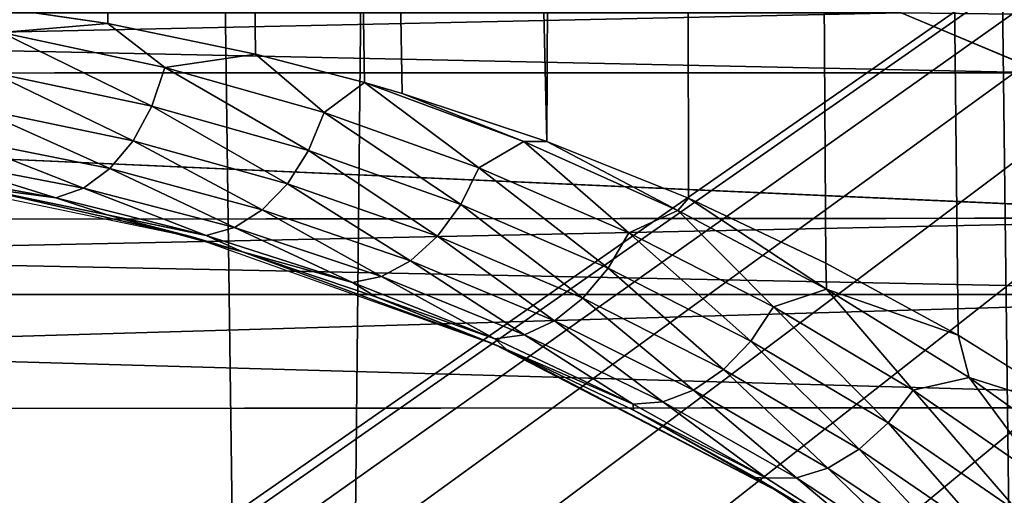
# Model space of a CAD drawing. Header units: millimetres. Extents: x -24 to 30, y -64 to 68.
# Tile 95 of 149: x 15.832 to 17.617, y 14.625 to 15.487. Entities that reach past the tile are written whole.
import ezdxf

# ---------------------------------------------------------------- set-up
doc = ezdxf.new("R2010")
doc.units = ezdxf.units.MM
doc.header["$LTSCALE"] = 52.148148
for name, color, linetype in [('1', 7, 'CONTINUOUS'), ('2', 7, 'CONTINUOUS'), ('23', 7, 'CONTINUOUS'), ('4', 7, 'CONTINUOUS'), ('5', 7, 'CONTINUOUS'), ('82', 7, 'CONTINUOUS'), ('83', 7, 'CONTINUOUS'), ('85', 7, 'CONTINUOUS'), ('9', 7, 'CONTINUOUS')]:
    doc.layers.add(name, color=color, linetype=linetype)

msp = doc.modelspace()

# ---------------------------------------------------------------- linework, layer by layer
at = {"layer": '1', "color": 253, "linetype": 'Continuous', "true_color": 0xaab4c3}
for points in [[(14.8484, 5, -19.4878), (15.4949, 68.2, -18.9778), (16.3464, 5, -18.2495), (14.8484, 5, -19.4878)], [(15.4949, 68.2, -18.9778), (16.9717, 68.2, -17.6695), (16.3464, 5, -18.2495), (15.4949, 68.2, -18.9778)], [(16.3464, 5, -18.2495), (16.9717, 68.2, -17.6695), (17.7416, 5, -16.8963), (16.3464, 5, -18.2495)], [(16.9717, 68.2, -17.6695), (18.3385, 68.2, -16.2465), (17.7416, 5, -16.8963), (16.9717, 68.2, -17.6695)]]:
    msp.add_3dface(points, dxfattribs=at)
at = {"layer": '2', "color": 253, "linetype": 'Continuous', "true_color": 0xaab4c3}
for points in [[(16.5258, 15.3533, 18.0872), (16.7879, 15.266, 17.8442), (15.4949, 68.2, 18.9778), (16.5258, 15.3533, 18.0872)], [(15.4949, 68.2, 18.9778), (16.7879, 15.266, 17.8442), (16.9717, 68.2, 17.6695), (15.4949, 68.2, 18.9778)], [(16.4575, 15.3732, 18.1494), (16.5258, 15.3533, 18.0872), (15.4949, 68.2, 18.9778), (16.4575, 15.3732, 18.1494)], [(16.2599, 15.4246, 18.3267), (16.4575, 15.3732, 18.1494), (15.4949, 68.2, 18.9778), (16.2599, 15.4246, 18.3267)], [(15.9918, 15.4798, 18.5611), (16.2599, 15.4246, 18.3267), (15.4949, 68.2, 18.9778), (15.9918, 15.4798, 18.5611)], [(15.7229, 15.519, 18.7894), (15.9918, 15.4798, 18.5611), (15.4949, 68.2, 18.9778), (15.7229, 15.519, 18.7894)], [(16.7879, 15.266, 17.8442), (17.0444, 15.1633, 17.5994), (16.9717, 68.2, 17.6695), (16.7879, 15.266, 17.8442)], [(17.9791, 14.6182, 16.6434), (18.1829, 14.4553, 16.4204), (16.9717, 68.2, 17.6695), (17.9791, 14.6182, 16.6434)], [(16.9717, 68.2, 17.6695), (18.1829, 14.4553, 16.4204), (18.3385, 68.2, 16.2465), (16.9717, 68.2, 17.6695)], [(17.8657, 14.7008, 16.765), (17.9791, 14.6182, 16.6434), (16.9717, 68.2, 17.6695), (17.8657, 14.7008, 16.765)], [(17.7622, 14.7719, 16.8747), (17.8657, 14.7008, 16.765), (16.9717, 68.2, 17.6695), (17.7622, 14.7719, 16.8747)], [(17.5333, 14.9149, 17.1124), (17.7622, 14.7719, 16.8747), (16.9717, 68.2, 17.6695), (17.5333, 14.9149, 17.1124)], [(17.2935, 15.0458, 17.3547), (17.5333, 14.9149, 17.1124), (16.9717, 68.2, 17.6695), (17.2935, 15.0458, 17.3547)], [(17.0444, 15.1633, 17.5994), (17.2935, 15.0458, 17.3547), (16.9717, 68.2, 17.6695), (17.0444, 15.1633, 17.5994)]]:
    msp.add_3dface(points, dxfattribs=at)
at = {"layer": '23', "color": 253, "linetype": 'Continuous', "true_color": 0xaab4c3}
for points in [[(15.9918, 15.4798, 18.5611), (15.7229, 15.519, 18.7894), (15.7991, 15.4637, 18.7208), (15.9918, 15.4798, 18.5611)], [(16.0956, 15.4004, 18.4635), (15.9918, 15.4798, 18.5611), (15.7991, 15.4637, 18.7208), (16.0956, 15.4004, 18.4635)], [(16.2599, 15.4246, 18.3267), (15.9918, 15.4798, 18.5611), (16.0956, 15.4004, 18.4635), (16.2599, 15.4246, 18.3267)], [(16.0718, 15.3299, 18.4526), (15.7991, 15.4637, 18.7208), (15.7802, 15.3917, 18.7099), (16.0718, 15.3299, 18.4526)], [(16.0956, 15.4004, 18.4635), (15.7991, 15.4637, 18.7208), (16.0718, 15.3299, 18.4526), (16.0956, 15.4004, 18.4635)], [(16.3843, 15.3184, 18.2037), (16.2599, 15.4246, 18.3267), (16.0956, 15.4004, 18.4635), (16.3843, 15.3184, 18.2037)], [(16.4575, 15.3732, 18.1494), (16.2599, 15.4246, 18.3267), (16.3843, 15.3184, 18.2037), (16.4575, 15.3732, 18.1494)], [(16.3558, 15.2496, 18.193), (16.0956, 15.4004, 18.4635), (16.0718, 15.3299, 18.4526), (16.3558, 15.2496, 18.193)], [(16.3843, 15.3184, 18.2037), (16.0956, 15.4004, 18.4635), (16.3558, 15.2496, 18.193), (16.3843, 15.3184, 18.2037)], [(16.0377, 15.2675, 18.4282), (15.7802, 15.3917, 18.7099), (15.7506, 15.3271, 18.6852), (16.0377, 15.2675, 18.4282)], [(16.0718, 15.3299, 18.4526), (15.7802, 15.3917, 18.7099), (16.0377, 15.2675, 18.4282), (16.0718, 15.3299, 18.4526)], [(16.6647, 15.2183, 17.9424), (16.4575, 15.3732, 18.1494), (16.3843, 15.3184, 18.2037), (16.6647, 15.2183, 17.9424)], [(16.5258, 15.3533, 18.0872), (16.4575, 15.3732, 18.1494), (16.7461, 15.2663, 17.883), (16.5258, 15.3533, 18.0872)], [(16.7461, 15.2663, 17.883), (16.4575, 15.3732, 18.1494), (16.6647, 15.2183, 17.9424), (16.7461, 15.2663, 17.883)], [(16.7879, 15.266, 17.8442), (16.5258, 15.3533, 18.0872), (16.7461, 15.2663, 17.883), (16.7879, 15.266, 17.8442)], [(16.3175, 15.1896, 18.1687), (16.0718, 15.3299, 18.4526), (16.0377, 15.2675, 18.4282), (16.3175, 15.1896, 18.1687)], [(16.3558, 15.2496, 18.193), (16.0718, 15.3299, 18.4526), (16.3175, 15.1896, 18.1687), (16.3558, 15.2496, 18.193)], [(15.9955, 15.217, 18.3917), (15.7506, 15.3271, 18.6852), (15.7122, 15.2739, 18.6484), (15.9955, 15.217, 18.3917)], [(16.0377, 15.2675, 18.4282), (15.7506, 15.3271, 18.6852), (15.9955, 15.217, 18.3917), (16.0377, 15.2675, 18.4282)], [(16.6317, 15.1516, 17.9317), (16.3843, 15.3184, 18.2037), (16.3558, 15.2496, 18.193), (16.6317, 15.1516, 17.9317)], [(16.6647, 15.2183, 17.9424), (16.3843, 15.3184, 18.2037), (16.6317, 15.1516, 17.9317), (16.6647, 15.2183, 17.9424)], [(15.9479, 15.1817, 18.3453), (15.7122, 15.2739, 18.6484), (15.6676, 15.2355, 18.6016), (15.9479, 15.1817, 18.3453)], [(15.9955, 15.217, 18.3917), (15.7122, 15.2739, 18.6484), (15.9479, 15.1817, 18.3453), (15.9955, 15.217, 18.3917)], [(16.2718, 15.1421, 18.1325), (16.0377, 15.2675, 18.4282), (15.9955, 15.217, 18.3917), (16.2718, 15.1421, 18.1325)], [(16.3175, 15.1896, 18.1687), (16.0377, 15.2675, 18.4282), (16.2718, 15.1421, 18.1325), (16.3175, 15.1896, 18.1687)], [(16.9363, 15.1008, 17.6802), (16.7461, 15.2663, 17.883), (16.6647, 15.2183, 17.9424), (16.9363, 15.1008, 17.6802)], [(16.7879, 15.266, 17.8442), (16.7461, 15.2663, 17.883), (17.025, 15.1412, 17.6162), (16.7879, 15.266, 17.8442)], [(17.025, 15.1412, 17.6162), (16.7461, 15.2663, 17.883), (16.9363, 15.1008, 17.6802), (17.025, 15.1412, 17.6162)], [(17.0444, 15.1633, 17.5994), (16.7879, 15.266, 17.8442), (17.025, 15.1412, 17.6162), (17.0444, 15.1633, 17.5994)], [(16.5894, 15.0942, 17.9076), (16.3558, 15.2496, 18.193), (16.3175, 15.1896, 18.1687), (16.5894, 15.0942, 17.9076)], [(16.6317, 15.1516, 17.9317), (16.3558, 15.2496, 18.193), (16.5894, 15.0942, 17.9076), (16.6317, 15.1516, 17.9317)], [(15.8979, 15.1638, 18.2921), (15.6676, 15.2355, 18.6016), (15.6194, 15.2143, 18.5479), (15.8979, 15.1638, 18.2921)], [(15.9479, 15.1817, 18.3453), (15.6676, 15.2355, 18.6016), (15.8979, 15.1638, 18.2921), (15.9479, 15.1817, 18.3453)], [(15.7435, 15.1845, 18.3338), (15.8979, 15.1638, 18.2921), (15.6194, 15.2143, 18.5479), (15.7435, 15.1845, 18.3338)], [(16.2216, 15.1101, 18.0865), (15.9955, 15.217, 18.3917), (15.9479, 15.1817, 18.3453), (16.2216, 15.1101, 18.0865)], [(16.2718, 15.1421, 18.1325), (15.9955, 15.217, 18.3917), (16.2216, 15.1101, 18.0865), (16.2718, 15.1421, 18.1325)], [(16.899, 15.0363, 17.6696), (16.6647, 15.2183, 17.9424), (16.6317, 15.1516, 17.9317), (16.899, 15.0363, 17.6696)], [(16.9363, 15.1008, 17.6802), (16.6647, 15.2183, 17.9424), (16.899, 15.0363, 17.6696), (16.9363, 15.1008, 17.6802)], [(16.5406, 15.0499, 17.8715), (16.3175, 15.1896, 18.1687), (16.2718, 15.1421, 18.1325), (16.5406, 15.0499, 17.8715)], [(16.5894, 15.0942, 17.9076), (16.3175, 15.1896, 18.1687), (16.5406, 15.0499, 17.8715), (16.5894, 15.0942, 17.9076)], [(15.7435, 15.1845, 18.3338), (15.9908, 15.1329, 18.1022), (15.8979, 15.1638, 18.2921), (15.7435, 15.1845, 18.3338)], [(16.1701, 15.0957, 18.0336), (15.9479, 15.1817, 18.3453), (15.8979, 15.1638, 18.2921), (16.1701, 15.0957, 18.0336)], [(16.2216, 15.1101, 18.0865), (15.9479, 15.1817, 18.3453), (16.1701, 15.0957, 18.0336), (16.2216, 15.1101, 18.0865)], [(15.9908, 15.1329, 18.1022), (16.1701, 15.0957, 18.0336), (15.8979, 15.1638, 18.2921), (15.9908, 15.1329, 18.1022)], [(16.853, 14.9819, 17.6455), (16.6317, 15.1516, 17.9317), (16.5894, 15.0942, 17.9076), (16.853, 14.9819, 17.6455)], [(16.899, 15.0363, 17.6696), (16.6317, 15.1516, 17.9317), (16.853, 14.9819, 17.6455), (16.899, 15.0363, 17.6696)], [(17.0444, 15.1633, 17.5994), (17.025, 15.1412, 17.6162), (17.2943, 14.9983, 17.3495), (17.0444, 15.1633, 17.5994)], [(17.2935, 15.0458, 17.3547), (17.0444, 15.1633, 17.5994), (17.2943, 14.9983, 17.3495), (17.2935, 15.0458, 17.3547)], [(15.9908, 15.1329, 18.1022), (16.2362, 15.0662, 17.8657), (16.1701, 15.0957, 18.0336), (15.9908, 15.1329, 18.1022)], [(16.4881, 15.0213, 17.8257), (16.2718, 15.1421, 18.1325), (16.2216, 15.1101, 18.0865), (16.4881, 15.0213, 17.8257)], [(16.5406, 15.0499, 17.8715), (16.2718, 15.1421, 18.1325), (16.4881, 15.0213, 17.8257), (16.5406, 15.0499, 17.8715)], [(17.1987, 14.9663, 17.418), (17.025, 15.1412, 17.6162), (16.9363, 15.1008, 17.6802), (17.1987, 14.9663, 17.418)], [(17.2943, 14.9983, 17.3495), (17.025, 15.1412, 17.6162), (17.1987, 14.9663, 17.418), (17.2943, 14.9983, 17.3495)], [(16.4355, 15.0104, 17.7732), (16.2216, 15.1101, 18.0865), (16.1701, 15.0957, 18.0336), (16.4355, 15.0104, 17.7732)], [(16.4881, 15.0213, 17.8257), (16.2216, 15.1101, 18.0865), (16.4355, 15.0104, 17.7732), (16.4881, 15.0213, 17.8257)], [(17.1573, 14.9044, 17.4073), (16.9363, 15.1008, 17.6802), (16.899, 15.0363, 17.6696), (17.1573, 14.9044, 17.4073)], [(17.1987, 14.9663, 17.418), (16.9363, 15.1008, 17.6802), (17.1573, 14.9044, 17.4073), (17.1987, 14.9663, 17.418)], [(16.2362, 15.0662, 17.8657), (16.4355, 15.0104, 17.7732), (16.1701, 15.0957, 18.0336), (16.2362, 15.0662, 17.8657)], [(16.8013, 14.9409, 17.6095), (16.5894, 15.0942, 17.9076), (16.5406, 15.0499, 17.8715), (16.8013, 14.9409, 17.6095)], [(16.853, 14.9819, 17.6455), (16.5894, 15.0942, 17.9076), (16.8013, 14.9409, 17.6095), (16.853, 14.9819, 17.6455)], [(16.2362, 15.0662, 17.8657), (16.478, 14.9847, 17.6257), (16.4355, 15.0104, 17.7732), (16.2362, 15.0662, 17.8657)], [(16.747, 14.9158, 17.5639), (16.5406, 15.0499, 17.8715), (16.4881, 15.0213, 17.8257), (16.747, 14.9158, 17.5639)], [(16.8013, 14.9409, 17.6095), (16.5406, 15.0499, 17.8715), (16.747, 14.9158, 17.5639), (16.8013, 14.9409, 17.6095)], [(17.5333, 14.9149, 17.1124), (17.2935, 15.0458, 17.3547), (17.2943, 14.9983, 17.3495), (17.5333, 14.9149, 17.1124)], [(17.1079, 14.853, 17.3832), (16.899, 15.0363, 17.6696), (16.853, 14.9819, 17.6455), (17.1079, 14.853, 17.3832)], [(17.1573, 14.9044, 17.4073), (16.899, 15.0363, 17.6696), (17.1079, 14.853, 17.3832), (17.1573, 14.9044, 17.4073)], [(16.6935, 14.9084, 17.5115), (16.4881, 15.0213, 17.8257), (16.4355, 15.0104, 17.7732), (16.6935, 14.9084, 17.5115)], [(16.478, 14.9847, 17.6257), (16.6935, 14.9084, 17.5115), (16.4355, 15.0104, 17.7732), (16.478, 14.9847, 17.6257)], [(16.747, 14.9158, 17.5639), (16.4881, 15.0213, 17.8257), (16.6935, 14.9084, 17.5115), (16.747, 14.9158, 17.5639)], [(17.4515, 14.8152, 17.1565), (17.2943, 14.9983, 17.3495), (17.1987, 14.9663, 17.418), (17.4515, 14.8152, 17.1565)], [(17.5333, 14.9149, 17.1124), (17.2943, 14.9983, 17.3495), (17.5533, 14.8381, 17.0838), (17.5333, 14.9149, 17.1124)], [(17.5533, 14.8381, 17.0838), (17.2943, 14.9983, 17.3495), (17.4515, 14.8152, 17.1565), (17.5533, 14.8381, 17.0838)], [(16.478, 14.9847, 17.6257), (16.7146, 14.8888, 17.3839), (16.6935, 14.9084, 17.5115), (16.478, 14.9847, 17.6257)], [(17.0536, 14.8155, 17.3473), (16.853, 14.9819, 17.6455), (16.8013, 14.9409, 17.6095), (17.0536, 14.8155, 17.3473)], [(17.1079, 14.853, 17.3832), (16.853, 14.9819, 17.6455), (17.0536, 14.8155, 17.3473), (17.1079, 14.853, 17.3832)], [(17.4062, 14.7561, 17.1458), (17.1987, 14.9663, 17.418), (17.1573, 14.9044, 17.4073), (17.4062, 14.7561, 17.1458)], [(17.4515, 14.8152, 17.1565), (17.1987, 14.9663, 17.418), (17.4062, 14.7561, 17.1458), (17.4515, 14.8152, 17.1565)], [(16.9977, 14.7941, 17.3017), (16.8013, 14.9409, 17.6095), (16.747, 14.9158, 17.5639), (16.9977, 14.7941, 17.3017)], [(17.0536, 14.8155, 17.3473), (16.8013, 14.9409, 17.6095), (16.9977, 14.7941, 17.3017), (17.0536, 14.8155, 17.3473)], [(16.9439, 14.7901, 17.2493), (16.747, 14.9158, 17.5639), (16.6935, 14.9084, 17.5115), (16.9439, 14.7901, 17.2493)], [(16.7146, 14.8888, 17.3839), (16.9439, 14.7901, 17.2493), (16.6935, 14.9084, 17.5115), (16.7146, 14.8888, 17.3839)], [(16.9977, 14.7941, 17.3017), (16.747, 14.9158, 17.5639), (16.9439, 14.7901, 17.2493), (16.9977, 14.7941, 17.3017)], [(17.3536, 14.7081, 17.1217), (17.1573, 14.9044, 17.4073), (17.1079, 14.853, 17.3832), (17.3536, 14.7081, 17.1217)], [(17.4062, 14.7561, 17.1458), (17.1573, 14.9044, 17.4073), (17.3536, 14.7081, 17.1217), (17.4062, 14.7561, 17.1458)], [(17.7622, 14.7719, 16.8747), (17.5333, 14.9149, 17.1124), (17.5533, 14.8381, 17.0838), (17.7622, 14.7719, 16.8747)], [(16.7146, 14.8888, 17.3839), (16.9445, 14.7791, 17.1422), (16.9439, 14.7901, 17.2493), (16.7146, 14.8888, 17.3839)], [(17.297, 14.6741, 17.0856), (17.1079, 14.853, 17.3832), (17.0536, 14.8155, 17.3473), (17.297, 14.6741, 17.0856)], [(17.3536, 14.7081, 17.1217), (17.1079, 14.853, 17.3832), (17.297, 14.6741, 17.0856), (17.3536, 14.7081, 17.1217)], [(17.6942, 14.6478, 16.8967), (17.5533, 14.8381, 17.0838), (17.4515, 14.8152, 17.1565), (17.6942, 14.6478, 16.8967)], [(17.7622, 14.7719, 16.8747), (17.5533, 14.8381, 17.0838), (17.8016, 14.6607, 16.8202), (17.7622, 14.7719, 16.8747)], [(17.8016, 14.6607, 16.8202), (17.5533, 14.8381, 17.0838), (17.6942, 14.6478, 16.8967), (17.8016, 14.6607, 16.8202)], [(17.2399, 14.6563, 17.0399), (17.0536, 14.8155, 17.3473), (16.9977, 14.7941, 17.3017), (17.2399, 14.6563, 17.0399)], [(17.297, 14.6741, 17.0856), (17.0536, 14.8155, 17.3473), (17.2399, 14.6563, 17.0399), (17.297, 14.6741, 17.0856)], [(17.6452, 14.5918, 16.886), (17.4515, 14.8152, 17.1565), (17.4062, 14.7561, 17.1458), (17.6452, 14.5918, 16.886)], [(17.6942, 14.6478, 16.8967), (17.4515, 14.8152, 17.1565), (17.6452, 14.5918, 16.886), (17.6942, 14.6478, 16.8967)], [(17.1861, 14.6558, 16.9875), (16.9977, 14.7941, 17.3017), (16.9439, 14.7901, 17.2493), (17.1861, 14.6558, 16.9875)], [(17.2399, 14.6563, 17.0399), (16.9977, 14.7941, 17.3017), (17.1861, 14.6558, 16.9875), (17.2399, 14.6563, 17.0399)], [(16.9445, 14.7791, 17.1422), (17.1861, 14.6558, 16.9875), (16.9439, 14.7901, 17.2493), (16.9445, 14.7791, 17.1422)], [(16.9445, 14.7791, 17.1422), (17.1657, 14.6568, 16.9028), (17.1861, 14.6558, 16.9875), (16.9445, 14.7791, 17.1422)], [(17.5896, 14.5472, 16.8617), (17.4062, 14.7561, 17.1458), (17.3536, 14.7081, 17.1217), (17.5896, 14.5472, 16.8617)], [(17.6452, 14.5918, 16.886), (17.4062, 14.7561, 17.1458), (17.5896, 14.5472, 16.8617), (17.6452, 14.5918, 16.886)], [(17.5311, 14.5168, 16.8255), (17.3536, 14.7081, 17.1217), (17.297, 14.6741, 17.0856), (17.5311, 14.5168, 16.8255)], [(17.5896, 14.5472, 16.8617), (17.3536, 14.7081, 17.1217), (17.5311, 14.5168, 16.8255), (17.5896, 14.5472, 16.8617)], [(17.4732, 14.5027, 16.7796), (17.297, 14.6741, 17.0856), (17.2399, 14.6563, 17.0399), (17.4732, 14.5027, 16.7796)], [(17.5311, 14.5168, 16.8255), (17.297, 14.6741, 17.0856), (17.4732, 14.5027, 16.7796), (17.5311, 14.5168, 16.8255)], [(17.1657, 14.6568, 16.9028), (17.3769, 14.5232, 16.6681), (17.4197, 14.5055, 16.7269), (17.1657, 14.6568, 16.9028)], [(17.1657, 14.6568, 16.9028), (17.4197, 14.5055, 16.7269), (17.1861, 14.6558, 16.9875), (17.1657, 14.6568, 16.9028)], [(17.4197, 14.5055, 16.7269), (17.2399, 14.6563, 17.0399), (17.1861, 14.6558, 16.9875), (17.4197, 14.5055, 16.7269)], [(17.4732, 14.5027, 16.7796), (17.2399, 14.6563, 17.0399), (17.4197, 14.5055, 16.7269), (17.4732, 14.5027, 16.7796)]]:
    msp.add_3dface(points, dxfattribs=at)
at = {"layer": '4', "color": 253, "linetype": 'Continuous', "true_color": 0xaab4c3}
for points in [[(23.9844, 20, 5), (16.3225, 12.8203, 5), (7, 20, 5), (23.9844, 20, 5)], [(16.0215, 13.0048, 5), (15.6953, 13.1399, 5), (7, 20, 5), (16.0215, 13.0048, 5)], [(16.3225, 12.8203, 5), (16.0215, 13.0048, 5), (7, 20, 5), (16.3225, 12.8203, 5)], [(16.3225, 12.8203, 5), (23.9844, 20, 5), (16.591, 12.591, 5), (16.3225, 12.8203, 5)], [(23.9844, 20, 5), (23.9844, 5, 5), (16.591, 12.591, 5), (23.9844, 20, 5)]]:
    msp.add_3dface(points, dxfattribs=at)
at = {"layer": '5', "color": 253, "linetype": 'Continuous', "true_color": 0xaab4c3}
for points in [[(13.6775, 12.8203, -5), (23.9844, 20, -5), (7, 20, -5), (13.6775, 12.8203, -5)], [(13.9785, 13.0048, -5), (23.9844, 20, -5), (13.6775, 12.8203, -5), (13.9785, 13.0048, -5)], [(14.3047, 13.1399, -5), (23.9844, 20, -5), (13.9785, 13.0048, -5), (14.3047, 13.1399, -5)], [(14.648, 13.2223, -5), (23.9844, 20, -5), (14.3047, 13.1399, -5), (14.648, 13.2223, -5)], [(15, 13.25, -5), (23.9844, 20, -5), (14.648, 13.2223, -5), (15, 13.25, -5)], [(15.352, 13.2223, -5), (23.9844, 20, -5), (15, 13.25, -5), (15.352, 13.2223, -5)], [(15.6953, 13.1399, -5), (23.9844, 20, -5), (15.352, 13.2223, -5), (15.6953, 13.1399, -5)], [(16.0215, 13.0048, -5), (23.9844, 20, -5), (15.6953, 13.1399, -5), (16.0215, 13.0048, -5)], [(16.3225, 12.8203, -5), (23.9844, 20, -5), (16.0215, 13.0048, -5), (16.3225, 12.8203, -5)], [(16.591, 12.591, -5), (23.9844, 20, -5), (16.3225, 12.8203, -5), (16.591, 12.591, -5)], [(16.8203, 12.3225, -5), (23.9844, 20, -5), (16.591, 12.591, -5), (16.8203, 12.3225, -5)], [(23.9844, 5, -5), (23.9844, 20, -5), (16.8203, 9.6775, -5), (23.9844, 5, -5)], [(16.8203, 9.6775, -5), (23.9844, 20, -5), (17.0048, 9.9785, -5), (16.8203, 9.6775, -5)], [(17.0048, 12.0215, -5), (23.9844, 20, -5), (16.8203, 12.3225, -5), (17.0048, 12.0215, -5)], [(17.0048, 9.9785, -5), (23.9844, 20, -5), (17.1399, 10.3047, -5), (17.0048, 9.9785, -5)], [(17.1399, 11.6953, -5), (23.9844, 20, -5), (17.0048, 12.0215, -5), (17.1399, 11.6953, -5)], [(17.1399, 10.3047, -5), (23.9844, 20, -5), (17.2223, 10.648, -5), (17.1399, 10.3047, -5)], [(17.2223, 11.352, -5), (23.9844, 20, -5), (17.1399, 11.6953, -5), (17.2223, 11.352, -5)], [(17.2223, 10.648, -5), (23.9844, 20, -5), (17.25, 11, -5), (17.2223, 10.648, -5)], [(17.25, 11, -5), (23.9844, 20, -5), (17.2223, 11.352, -5), (17.25, 11, -5)]]:
    msp.add_3dface(points, dxfattribs=at)
at = {"layer": '82', "color": 253, "linetype": 'Continuous', "true_color": 0xaab4c3}
for points in [[(12.5706, 15.4995, 4.9), (12.3082, 15.3894, 4.9), (17.4301, 15.4992, 4.9), (12.5706, 15.4995, 4.9)], [(17.4301, 15.4992, 4.9), (12.3082, 15.3894, 4.9), (17.6882, 15.391, 4.9), (17.4301, 15.4992, 4.9)], [(12.3082, 15.3894, 4.9), (11.7855, 15.1217, 4.9), (18.2043, 15.1276, 4.9), (12.3082, 15.3894, 4.9)], [(17.6882, 15.391, 4.9), (12.3082, 15.3894, 4.9), (18.2043, 15.1276, 4.9), (17.6882, 15.391, 4.9)], [(11.7855, 15.1217, 4.9), (11.5674, 14.9882, 4.9), (18.2043, 15.1276, 4.9), (11.7855, 15.1217, 4.9)], [(18.2043, 15.1276, 4.9), (11.5674, 14.9882, 4.9), (18.4311, 14.9891, 4.9), (18.2043, 15.1276, 4.9)], [(11.5674, 14.9882, 4.9), (11.2665, 14.7792, 4.9), (18.4311, 14.9891, 4.9), (11.5674, 14.9882, 4.9)], [(18.4311, 14.9891, 4.9), (11.2665, 14.7792, 4.9), (18.7266, 14.7842, 4.9), (18.4311, 14.9891, 4.9)], [(11.2665, 14.7792, 4.9), (10.8294, 14.4132, 4.9), (19.1707, 14.413, 4.9), (11.2665, 14.7792, 4.9)], [(18.7266, 14.7842, 4.9), (11.2665, 14.7792, 4.9), (19.1707, 14.413, 4.9), (18.7266, 14.7842, 4.9)]]:
    msp.add_3dface(points, dxfattribs=at)
at = {"layer": '83', "color": 253, "linetype": 'Continuous', "true_color": 0xaab4c3}
for points in [[(12.5706, 15.4995, -4.9), (17.6886, 15.3908, -4.9), (12.3091, 15.3898, -4.9), (12.5706, 15.4995, -4.9)], [(17.4301, 15.4992, -4.9), (17.6886, 15.3908, -4.9), (12.5706, 15.4995, -4.9), (17.4301, 15.4992, -4.9)], [(12.3091, 15.3898, -4.9), (18.2047, 15.1274, -4.9), (11.7863, 15.1222, -4.9), (12.3091, 15.3898, -4.9)], [(17.6886, 15.3908, -4.9), (18.2047, 15.1274, -4.9), (12.3091, 15.3898, -4.9), (17.6886, 15.3908, -4.9)], [(11.7863, 15.1222, -4.9), (18.4312, 14.989, -4.9), (11.5675, 14.9882, -4.9), (11.7863, 15.1222, -4.9)], [(18.2047, 15.1274, -4.9), (18.4312, 14.989, -4.9), (11.7863, 15.1222, -4.9), (18.2047, 15.1274, -4.9)], [(11.5675, 14.9882, -4.9), (18.7271, 14.7839, -4.9), (11.2671, 14.7796, -4.9), (11.5675, 14.9882, -4.9)], [(18.4312, 14.989, -4.9), (18.7271, 14.7839, -4.9), (11.5675, 14.9882, -4.9), (18.4312, 14.989, -4.9)], [(11.2671, 14.7796, -4.9), (19.1707, 14.4131, -4.9), (10.8294, 14.4132, -4.9), (11.2671, 14.7796, -4.9)], [(18.7271, 14.7839, -4.9), (19.1707, 14.4131, -4.9), (11.2671, 14.7796, -4.9), (18.7271, 14.7839, -4.9)]]:
    msp.add_3dface(points, dxfattribs=at)
at = {"layer": '85', "color": 253, "linetype": 'Continuous', "true_color": 0xaab4c3}
for points in [[(17.4301, 15.4992, 4.9), (17.6882, 15.391, 4.9), (17.9051, 15.4939, 4.6413), (17.4301, 15.4992, 4.9)], [(17.6886, 15.3908, -4.9), (17.4301, 15.4992, -4.9), (17.9051, 15.4939, -4.6413), (17.6886, 15.3908, -4.9)]]:
    msp.add_3dface(points, dxfattribs=at)
at = {"layer": '9', "color": 253, "linetype": 'Continuous', "true_color": 0xaab4c3}
for points in [[(16.1466, 15.0924, 8.7), (15.7435, 15.1845, 18.3338), (15.5787, 15.2104, 8.7), (16.1466, 15.0924, 8.7)], [(15.9908, 15.1329, 18.1022), (15.7435, 15.1845, 18.3338), (16.1466, 15.0924, 8.7), (15.9908, 15.1329, 18.1022)], [(16.2362, 15.0662, 17.8657), (15.9908, 15.1329, 18.1022), (16.1466, 15.0924, 8.7), (16.2362, 15.0662, 17.8657)], [(16.6932, 14.8981, 8.7), (16.2362, 15.0662, 17.8657), (16.1466, 15.0924, 8.7), (16.6932, 14.8981, 8.7)], [(16.478, 14.9847, 17.6257), (16.2362, 15.0662, 17.8657), (16.6932, 14.8981, 8.7), (16.478, 14.9847, 17.6257)], [(16.7146, 14.8888, 17.3839), (16.478, 14.9847, 17.6257), (16.6932, 14.8981, 8.7), (16.7146, 14.8888, 17.3839)], [(17.2082, 14.6313, 8.7), (16.7146, 14.8888, 17.3839), (16.6932, 14.8981, 8.7), (17.2082, 14.6313, 8.7)], [(16.9445, 14.7791, 17.1422), (16.7146, 14.8888, 17.3839), (17.2082, 14.6313, 8.7), (16.9445, 14.7791, 17.1422)], [(17.1657, 14.6568, 16.9028), (16.9445, 14.7791, 17.1422), (17.2082, 14.6313, 8.7), (17.1657, 14.6568, 16.9028)], [(17.3769, 14.5232, 16.6681), (17.1657, 14.6568, 16.9028), (17.2082, 14.6313, 8.7), (17.3769, 14.5232, 16.6681)], [(17.6821, 14.2968, 8.7), (17.3769, 14.5232, 16.6681), (17.2082, 14.6313, 8.7), (17.6821, 14.2968, 8.7)]]:
    msp.add_3dface(points, dxfattribs=at)

doc.saveas('drawing.dxf')
